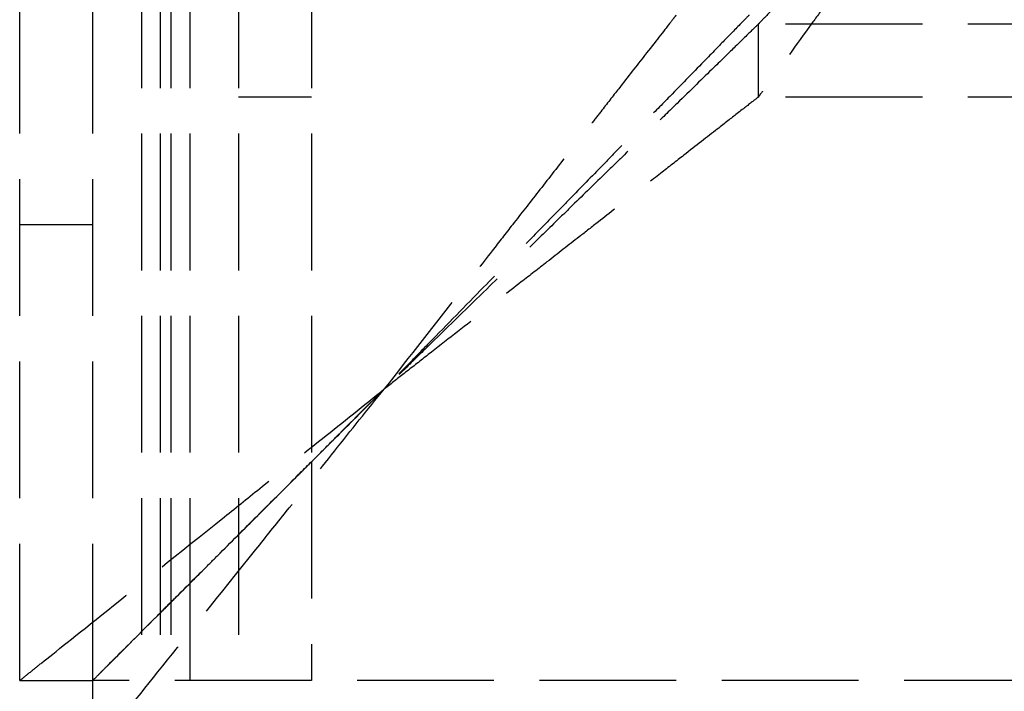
# Model space of a CAD drawing. Header units: millimetres. Extents: x -108 to 0, y 0 to 486.
# Tile 3 of 48: x -108.2 to -97.4, y 4.38 to 11.75. Entities that reach past the tile are written whole.
import ezdxf

# ---------------------------------------------------------------- set-up
doc = ezdxf.new("R2010")
doc.units = ezdxf.units.MM
doc.header["$LTSCALE"] = 10
doc.linetypes.add('ALLCAD_Strich', pattern=[0.2, 0.15, -0.05])
doc.layers.add('BESCH_KONT_sich_schn_grun_2d', color=10, linetype='Continuous')

msp = doc.modelspace()

# ---------------------------------------------------------------- linework, layer by layer
at = {"layer": 'BESCH_KONT_sich_schn_grun_2d', "linetype": 'ALLCAD_Strich'}
for p, q in [((-108.199, 4.5), (-108.199, 460.9)), ((-107.399, 4.5), (-107.399, 460.9)), ((-106.865, 24.5), (-106.865, 4.5)), ((-106.658, 24.5), (-106.658, 4.5)), ((-106.541, 24.5), (-106.541, 4.5)), ((-106.334, 24.5), (-106.334, 5.566)), ((-105.799, 24.5), (-105.799, 4.5)), ((-104.999, 24.5), (-104.999, 6.9)), ((-12.299, 11.7), (-100.099, 11.7)), ((-100.099, 11.7), (-100.099, 10.9)), ((-104.999, 10.9), (-105.799, 10.9)), ((-12.299, 10.9), (-100.099, 10.9)), ((-107.399, 9.5), (-108.199, 9.5)), ((-104.2, 7.7), (-104.2, 7.7)), ((-104.199, 7.7), (-104.199, 7.7)), ((-104.999, 6.9), (-104.999, 6.9)), ((-104.999, 6.9), (-104.999, 4.5)), ((-106.334, 5.566), (-106.334, 5.566)), ((-106.334, 5.566), (-106.334, 4.5)), ((-108.199, 4.5), (-107.399, 4.5)), ((-108.199, 4.5), (-108.199, 4.5)), ((-107.399, 3.7), (-107.399, 4.5)), ((-4.999, 4.5), (-107.399, 4.5))]:
    msp.add_line(p, q, dxfattribs=at)
for points, knots in [([(-97.699, 14.2), (-97.742, 14.156), (-97.784, 14.112), (-97.873, 14.019), (-97.92, 13.971), (-98.071, 13.813), (-98.176, 13.704), (-98.507, 13.359), (-98.731, 13.126), (-99.08, 12.762), (-99.212, 12.624), (-99.392, 12.437), (-99.445, 12.381), (-99.59, 12.23), (-99.677, 12.14), (-99.809, 12.002), (-99.86, 11.95), (-99.984, 11.82), (-100.025, 11.777), (-100.065, 11.736), (-100.077, 11.723), (-100.095, 11.705), (-100.099, 11.7), (-100.099, 11.7)], [-0.2840104, -0.2840104, -0.2840104, -0.2840104, -0.2742934, -0.2742934, -0.2634882, -0.2634882, -0.2392516, -0.2392516, -0.1860875, -0.1860875, -0.1515384, -0.1515384, -0.1361586, -0.1361586, -0.1083791, -0.1083791, -0.0883856, -0.0883856, -0.0522468, -0.0522468, -0.0266077, -0.0266077, -0.000001, -0.000001, -0.000001, -0.000001]), ([(-97.699, 14.2), (-97.765, 14.11), (-97.831, 14.019), (-97.973, 13.824), (-98.049, 13.72), (-98.178, 13.541), (-98.233, 13.467), (-98.518, 13.075), (-98.744, 12.763), (-99.089, 12.289), (-99.217, 12.113), (-99.393, 11.872), (-99.447, 11.797), (-99.697, 11.453), (-99.847, 11.247), (-99.972, 11.076), (-99.993, 11.046), (-100.04, 10.982), (-100.062, 10.952), (-100.084, 10.921), (-100.089, 10.914), (-100.097, 10.903), (-100.099, 10.9), (-100.099, 10.9)], [-0.5394971, -0.5394971, -0.5394971, -0.5394971, -0.5095095, -0.5095095, -0.4747731, -0.4747731, -0.4497734, -0.4497734, -0.3420888, -0.3420888, -0.2740337, -0.2740337, -0.2419717, -0.2419717, -0.1195119, -0.1195119, -0.0897008, -0.0897008, -0.0459031, -0.0459031, -0.0233521, -0.0233521, -0.000001, -0.000001, -0.000001, -0.000001]), ([(-100.199, 11.8), (-100.199, 11.801), (-100.213, 11.786), (-100.295, 11.702), (-100.36, 11.635), (-100.512, 11.48), (-100.59, 11.4), (-100.793, 11.191), (-100.926, 11.055), (-101.153, 10.822), (-101.24, 10.734), (-101.428, 10.541), (-101.53, 10.436), (-101.692, 10.27), (-101.749, 10.211), (-101.925, 10.031), (-102.046, 9.907), (-102.225, 9.724), (-102.282, 9.665), (-102.439, 9.505), (-102.539, 9.402), (-102.794, 9.14), (-102.952, 8.979), (-103.309, 8.613), (-103.509, 8.407), (-103.796, 8.114), (-103.881, 8.026), (-104.044, 7.859), (-104.122, 7.779), (-104.2, 7.7)], [0.000001, 0.000001, 0.000001, 0.000001, 0.0559352, 0.0559352, 0.1148746, 0.1148746, 0.1609168, 0.1609168, 0.2226556, 0.2226556, 0.2581705, 0.2581705, 0.2973009, 0.2973009, 0.3185042, 0.3185042, 0.3612433, 0.3612433, 0.3811626, 0.3811626, 0.4150836, 0.4150836, 0.4676012, 0.4676012, 0.5329996, 0.5329996, 0.5607524, 0.5607524, 0.5859023, 0.5859023, 0.5859023, 0.5859023]), ([(-100.999, 11.8), (-100.999, 11.801), (-101.005, 11.793), (-101.028, 11.763), (-101.047, 11.739), (-101.133, 11.629), (-101.228, 11.507), (-101.43, 11.248), (-101.526, 11.125), (-101.693, 10.912), (-101.759, 10.827), (-101.865, 10.691), (-101.904, 10.642), (-102.029, 10.481), (-102.117, 10.368), (-102.307, 10.125), (-102.409, 9.993), (-102.605, 9.743), (-102.699, 9.623), (-102.868, 9.406), (-102.942, 9.311), (-103.134, 9.064), (-103.253, 8.912), (-103.645, 8.41), (-103.924, 8.054), (-104.2, 7.7)], [0.000001, 0.000001, 0.000001, 0.000001, 0.0326507, 0.0326507, 0.0697148, 0.0697148, 0.1606453, 0.1606453, 0.2269325, 0.2269325, 0.2674352, 0.2674352, 0.2902205, 0.2902205, 0.3397802, 0.3397802, 0.3949158, 0.3949158, 0.4442785, 0.4442785, 0.4826425, 0.4826425, 0.5428462, 0.5428462, 0.680491, 0.680491, 0.680491, 0.680491]), ([(-100.099, 11.7), (-100.098, 11.7), (-100.113, 11.686), (-100.197, 11.605), (-100.264, 11.54), (-100.418, 11.389), (-100.498, 11.311), (-100.706, 11.108), (-100.842, 10.976), (-101.074, 10.749), (-101.163, 10.663), (-101.355, 10.475), (-101.46, 10.373), (-101.625, 10.211), (-101.684, 10.154), (-101.864, 9.979), (-101.987, 9.858), (-102.171, 9.679), (-102.229, 9.622), (-102.389, 9.466), (-102.491, 9.366), (-102.753, 9.111), (-102.914, 8.954), (-103.28, 8.597), (-103.485, 8.397), (-103.778, 8.111), (-103.866, 8.025), (-104.035, 7.86), (-104.117, 7.78), (-104.199, 7.7)], [0.000001, 0.000001, 0.000001, 0.000001, 0.0558194, 0.0558194, 0.1146044, 0.1146044, 0.1605138, 0.1605138, 0.2221614, 0.2221614, 0.2576225, 0.2576225, 0.2966932, 0.2966932, 0.3178626, 0.3178626, 0.3605006, 0.3605006, 0.3803588, 0.3803588, 0.4141996, 0.4141996, 0.4666023, 0.4666023, 0.5318985, 0.5318985, 0.5595768, 0.5595768, 0.5854988, 0.5854988, 0.5854988, 0.5854988]), ([(-100.099, 10.9), (-100.098, 10.9), (-100.114, 10.889), (-100.19, 10.829), (-100.252, 10.781), (-100.394, 10.67), (-100.467, 10.613), (-100.658, 10.464), (-100.782, 10.367), (-100.997, 10.199), (-101.083, 10.133), (-101.271, 9.985), (-101.375, 9.904), (-101.603, 9.727), (-101.726, 9.631), (-101.922, 9.478), (-101.992, 9.423), (-102.179, 9.277), (-102.297, 9.185), (-102.509, 9.019), (-102.603, 8.946), (-102.846, 8.757), (-102.995, 8.64), (-103.336, 8.374), (-103.527, 8.225), (-103.801, 8.011), (-103.884, 7.946), (-104.044, 7.821), (-104.122, 7.761), (-104.199, 7.7)], [0.000001, 0.000001, 0.000001, 0.000001, 0.0451339, 0.0451339, 0.0945928, 0.0945928, 0.1338636, 0.1338636, 0.1873361, 0.1873361, 0.2200431, 0.2200431, 0.2576821, 0.2576821, 0.300061, 0.300061, 0.3233363, 0.3233363, 0.3614642, 0.3614642, 0.3912287, 0.3912287, 0.4379634, 0.4379634, 0.4969572, 0.4969572, 0.5222605, 0.5222605, 0.5461113, 0.5461113, 0.5461113, 0.5461113]), ([(-108.199, 4.5), (-108.199, 4.499), (-108.188, 4.509), (-108.144, 4.544), (-108.111, 4.571), (-108.035, 4.631), (-107.999, 4.661), (-107.818, 4.806), (-107.592, 4.985), (-106.895, 5.544), (-106.464, 5.887), (-105.818, 6.405), (-105.68, 6.516), (-105.324, 6.801), (-105.102, 6.978), (-104.653, 7.335), (-104.426, 7.516), (-104.2, 7.7)], [0.000001, 0.000001, 0.000001, 0.000001, 0.0514028, 0.0514028, 0.1041719, 0.1041719, 0.1410669, 0.1410669, 0.2669388, 0.2669388, 0.3862552, 0.3862552, 0.4179897, 0.4179897, 0.4670496, 0.4670496, 0.5167611, 0.5167611, 0.5167611, 0.5167611]), ([(-107.399, 3.7), (-107.4, 3.7), (-107.391, 3.711), (-107.355, 3.755), (-107.329, 3.788), (-107.269, 3.863), (-107.24, 3.899), (-107.096, 4.078), (-106.917, 4.303), (-106.359, 5), (-106.017, 5.43), (-105.499, 6.075), (-105.388, 6.214), (-105.101, 6.571), (-104.924, 6.794), (-104.566, 7.245), (-104.384, 7.473), (-104.199, 7.7)], [0.000001, 0.000001, 0.000001, 0.000001, 0.0512318, 0.0512318, 0.1038154, 0.1038154, 0.1405655, 0.1405655, 0.2657583, 0.2657583, 0.3840454, 0.3840454, 0.4156427, 0.4156427, 0.4645216, 0.4645216, 0.5140619, 0.5140619, 0.5140619, 0.5140619]), ([(-104.911, 6.988), (-104.838, 7.061), (-104.764, 7.134), (-104.527, 7.37), (-104.363, 7.534), (-104.2, 7.7)], [0.44482481, 0.44482481, 0.44482481, 0.44482481, 0.47030294, 0.47030294, 0.52689939, 0.52689939, 0.52689939, 0.52689939]), ([(-104.911, 6.988), (-104.839, 7.061), (-104.766, 7.134), (-104.53, 7.372), (-104.366, 7.537), (-104.2, 7.7)], [0.37024267, 0.37024267, 0.37024267, 0.37024267, 0.38924563, 0.38924563, 0.43167965, 0.43167965, 0.43167965, 0.43167965]), ([(-107.224, 4.676), (-107.223, 4.676), (-107.223, 4.677), (-107.106, 4.794), (-106.932, 4.967), (-106.623, 5.277), (-106.554, 5.346), (-106.338, 5.561), (-106.184, 5.715), (-105.754, 6.145), (-105.465, 6.435), (-105.085, 6.815), (-104.999, 6.901), (-104.911, 6.988)], [0.1080672, 0.1080672, 0.1080672, 0.1080672, 0.1084508, 0.1084508, 0.2195654, 0.2195654, 0.2498424, 0.2498424, 0.3107968, 0.3107968, 0.4145249, 0.4145249, 0.4448248, 0.4448248, 0.4448248, 0.4448248]), ([(-105.587, 6.312), (-105.45, 6.448), (-105.312, 6.587), (-105.086, 6.813), (-104.999, 6.9), (-104.911, 6.988)], [0.31049705, 0.31049705, 0.31049705, 0.31049705, 0.34742142, 0.34742142, 0.37024267, 0.37024267, 0.37024267, 0.37024267]), ([(-106.155, 5.744), (-106.113, 5.786), (-106.071, 5.829), (-105.885, 6.014), (-105.738, 6.162), (-105.587, 6.312)], [0.25738024, 0.25738024, 0.25738024, 0.25738024, 0.26967237, 0.26967237, 0.31049705, 0.31049705, 0.31049705, 0.31049705]), ([(-106.635, 5.264), (-106.587, 5.313), (-106.536, 5.363), (-106.379, 5.52), (-106.269, 5.63), (-106.155, 5.744)], [0.20765963, 0.20765963, 0.20765963, 0.20765963, 0.22399567, 0.22399567, 0.25738024, 0.25738024, 0.25738024, 0.25738024]), ([(-107.399, 4.5), (-107.4, 4.5), (-107.392, 4.508), (-107.359, 4.54), (-107.335, 4.565), (-107.28, 4.62), (-107.253, 4.646), (-107.125, 4.773), (-106.964, 4.936), (-106.673, 5.226), (-106.654, 5.245), (-106.635, 5.264)], [0.000001, 0.000001, 0.000001, 0.000001, 0.0393373, 0.0393373, 0.0798022, 0.0798022, 0.1081398, 0.1081398, 0.2013617, 0.2013617, 0.2076596, 0.2076596, 0.2076596, 0.2076596]), ([(-107.399, 4.5), (-107.399, 4.499), (-107.391, 4.508), (-107.359, 4.541), (-107.334, 4.565), (-107.279, 4.62), (-107.253, 4.646), (-107.224, 4.676)], [0.000001, 0.000001, 0.000001, 0.000001, 0.0394437, 0.0394437, 0.080024, 0.080024, 0.1080672, 0.1080672, 0.1080672, 0.1080672])]:
    msp.add_open_spline(points, degree=3, knots=knots, dxfattribs=at)
msp.add_open_spline([(-104.2, 7.7), (-104.2, 7.7), (-104.2, 7.7), (-104.199, 7.7)], degree=3, dxfattribs=at)

doc.saveas('drawing.dxf')
